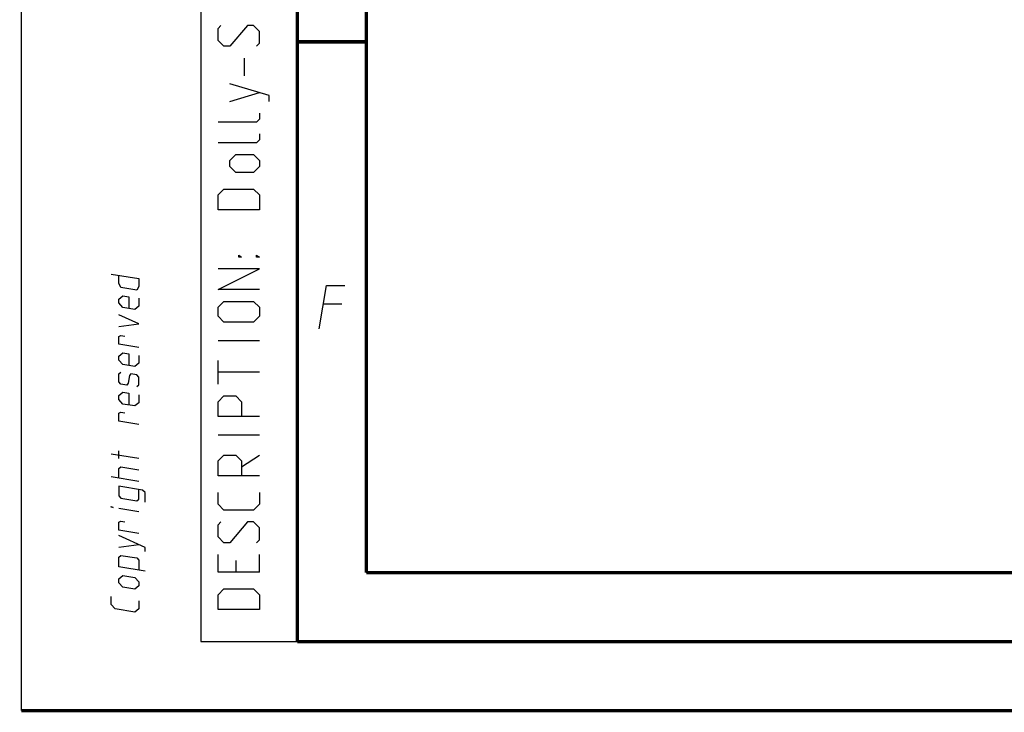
# Model space of a CAD drawing. Header units: millimetres. Extents: x 0 to 420, y 0 to 297.
# Tile 1 of 56: x 0 to 71, y 0 to 50. Entities that reach past the tile are written whole.
import ezdxf

# ---------------------------------------------------------------- set-up
doc = ezdxf.new("R2010")
doc.units = ezdxf.units.MM
doc.header["$LTSCALE"] = 23.1
doc.layers.get('0').update_dxf_attribs({"linetype": 'CONTINUOUS'})

msp = doc.modelspace()

# ---------------------------------------------------------------- linework, layer by layer
at = {"color": 7, "linetype": 'Continuous'}
for p, q in [((0, 0), (0, 297)), ((25.00003, 9.99988), (25, 10)), ((409.85999, 10.07374), (25.00697, 10.01343))]:
    msp.add_line(p, q, dxfattribs=at)
at = {"color": 2, "linetype": 'Continuous'}
for p, q in [((13, 292), (13, 5)), ((20, 292), (20, 5)), ((16.17857, 46.03571), (16.17857, 47.32143)), ((15.10714, 44.17857), (17.25, 44.82143)), ((23.23327, 29.47488), (21.88327, 29.47488)), ((17.25, 26.82143), (14.25, 26.82143)), ((14.25, 23.67857), (14.25, 25.39286)), ((17.25, 24.53571), (14.25, 24.53571)), ((17.25, 19.96429), (14.25, 19.96429)), ((8.50006, 18.28232), (6.50006, 18.60887)), ((7.07149, 18.27747), (7.07149, 18.8489)), ((15.96429, 17.67857), (17.25, 18.53571)), ((8.50006, 16.61565), (6.50006, 16.9422)), ((8.50006, 14.42518), (7.07149, 14.65842)), ((7.07149, 11.8489), (8.50006, 12.04422)), ((15.53571, 10.89286), (15.53571, 10.03571)), ((17.25, 10.03571), (17.25, 11.32143)), ((13, 5), (20, 5))]:
    msp.add_line(p, q, dxfattribs=at)
at = {"color": 7, "linetype": 'Continuous', "const_width": 0.25}
for points in [[(20, 292), (20, 5)], [(25, 10), (25, 287)], [(20.00024, 48.5), (25.00024, 48.5)], [(409.83074, 10.04805), (25, 10)], [(20, 5), (415, 5)], [(420, 0), (0, 0)]]:
    msp.add_lwpolyline(points, dxfattribs=at)
at = {"color": 2, "linetype": 'Continuous'}
for points in [[(17.03571, 48.17857), (17.25, 48.39286), (17.25, 49.25), (16.82143, 49.67857), (16.39286, 49.67857), (15.10714, 48.17857), (14.67857, 48.17857), (14.25, 48.60714), (14.25, 49.46429), (14.46429, 49.67857)], [(17.96429, 44.17857), (17.96429, 44.60714), (15.10714, 45.46428)], [(17.25, 43.32143), (17.25, 42.89286), (17.03571, 42.67857), (14.25, 42.67857)], [(17.25, 41.82143), (17.25, 41.39285), (17.03571, 41.17857), (14.25, 41.17857)], [(16.82143, 39.03571), (15.53571, 39.03571), (15.10714, 39.46429), (15.10714, 39.89286), (15.53571, 40.32143), (16.82143, 40.32143), (17.25, 39.89286), (17.25, 39.46429), (16.82143, 39.03571)], [(17.25, 36.32143), (14.25, 36.32143), (14.25, 37.39286), (14.67857, 37.82143), (16.82143, 37.82143), (17.25, 37.39286), (17.25, 36.32143)], [(15.96429, 32.89286), (15.75, 32.89286), (15.75, 33.03572), (15.96429, 32.89286)], [(17.25, 32.89286), (17.03571, 32.89286), (17.03571, 33.03572), (17.25, 32.89286)], [(6.50007, 31.65649), (8.50007, 31.32994), (8.50007, 30.75851), (8.35721, 30.49612), (7.21435, 30.68272), (7.0715, 30.99176), (7.0715, 31.56318)], [(17.25, 30.53572), (14.25, 30.53572), (17.25, 32.03572), (14.25, 32.03572)], [(21.58938, 27.67488), (22.1037, 30.82488), (23.45369, 30.82488)], [(8.50007, 29.90137), (8.50007, 29.32993), (8.21435, 29.09087), (7.35721, 29.23082), (7.0715, 29.56319), (7.0715, 29.8489), (7.35721, 30.08797), (7.78578, 30.01799), (7.78578, 29.16085)], [(16.82143, 28.17857), (14.67857, 28.17857), (14.25, 28.60714), (14.25, 29.25), (14.67857, 29.67857), (16.82143, 29.67857), (17.25, 29.25), (17.25, 28.60714), (16.82143, 28.17857)], [(7.0715, 27.8489), (8.50007, 28.04422), (7.0715, 28.70604)], [(8.50007, 26.32994), (7.0715, 26.56319), (7.0715, 27.13462), (7.21435, 27.20653), (7.50007, 27.15988)], [(8.50007, 25.75851), (8.50007, 25.18708), (8.21435, 24.94802), (7.35721, 25.08796), (7.0715, 25.42033), (7.0715, 25.70604), (7.35721, 25.94511), (7.78578, 25.87513), (7.78578, 25.01799)], [(8.35721, 23.49612), (8.50007, 23.61565), (8.50007, 24.18708), (8.35721, 24.35326), (7.92864, 24.42324), (7.8334, 24.29593), (7.73816, 23.74005), (7.64292, 23.61274), (7.21435, 23.68272), (7.0715, 23.8489), (7.0715, 24.42033), (7.21435, 24.53986)], [(8.50007, 22.90137), (8.50007, 22.32994), (8.21435, 22.09087), (7.35721, 22.23082), (7.0715, 22.56319), (7.0715, 22.8489), (7.35721, 23.08797), (7.78578, 23.01799), (7.78578, 22.16085)], [(17.25, 21.32143), (14.25, 21.32143), (14.25, 22.39286), (14.67857, 22.82143), (15.53571, 22.82143), (15.96429, 22.39286), (15.96429, 21.32143)], [(8.50007, 20.75851), (7.07149, 20.99176), (7.07149, 21.56319), (7.21435, 21.6351), (7.50007, 21.58845)], [(17.25, 17.03572), (14.25, 17.03572), (14.25, 18.10714), (14.67857, 18.53571), (15.53571, 18.53571), (15.96429, 18.10714), (15.96429, 17.03572)], [(7.07149, 16.8489), (7.07149, 17.56319), (7.21435, 17.68272), (8.50006, 17.47279)], [(8.97625, 15.10933), (8.97625, 15.82362), (8.78578, 15.99757), (7.07149, 16.27747), (7.07149, 15.56319), (7.21435, 15.397), (8.35721, 15.21041), (8.50006, 15.32994), (8.50006, 16.04422)], [(17.25, 15.82143), (17.25, 14.96429), (16.82143, 14.53571), (14.67857, 14.53571), (14.25, 14.96429), (14.25, 15.82143)], [(6.64292, 14.7284), (6.50006, 14.75173), (6.50006, 14.79935), (6.64292, 14.7284)], [(8.50006, 12.85375), (7.07149, 13.087), (7.07149, 13.65843), (7.21435, 13.73034), (7.50006, 13.68369)], [(17.03571, 12.17857), (17.25, 12.39286), (17.25, 13.25), (16.82143, 13.67857), (16.39286, 13.67857), (15.10714, 12.17857), (14.67857, 12.17857), (14.25, 12.60714), (14.25, 13.46429), (14.46429, 13.67857)], [(8.97625, 11.5379), (8.97625, 11.82362), (7.07149, 12.70605)], [(8.97625, 10.10933), (7.07149, 10.42033), (7.07149, 11.13462), (7.21435, 11.25415), (8.35721, 11.06755), (8.50006, 10.90137), (8.50006, 10.18708)], [(17.25, 10.03571), (14.25, 10.03571), (14.25, 11.32143)], [(8.21435, 8.80516), (7.3572, 8.94511), (7.07149, 9.27747), (7.07149, 9.56319), (7.3572, 9.80225), (8.21435, 9.6623), (8.50006, 9.32994), (8.50006, 9.04422), (8.21435, 8.80516)], [(17.25, 7.32143), (14.25, 7.32143), (14.25, 8.39286), (14.67857, 8.82143), (16.82143, 8.82143), (17.25, 8.39286), (17.25, 7.32143)], [(8.50006, 7.94899), (8.50006, 7.37756), (8.21435, 7.13849), (6.78578, 7.37174), (6.50006, 7.70411), (6.50006, 8.27553)]]:
    msp.add_lwpolyline(points, dxfattribs=at)

doc.saveas('drawing.dxf')
